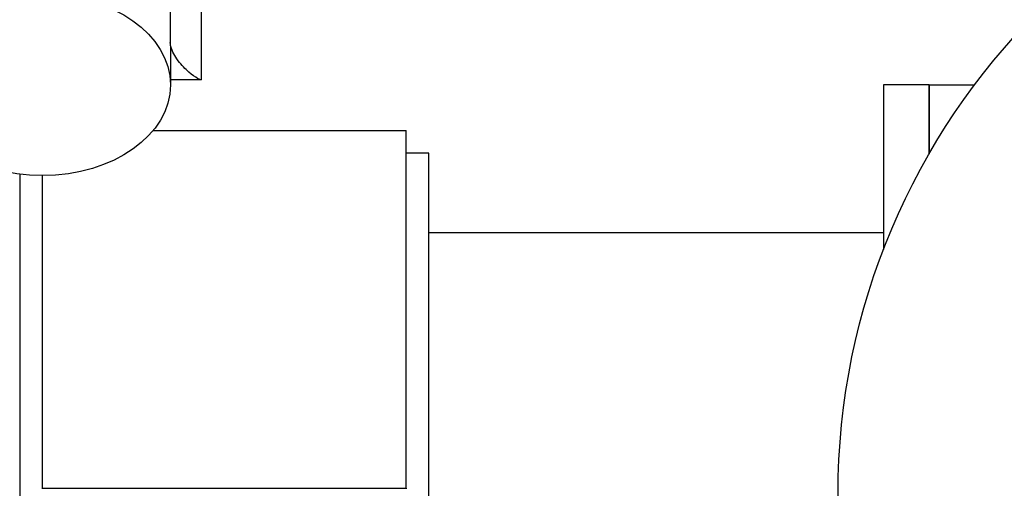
# Model space of a CAD drawing. Header units: inches. Extents: x 36 to 1719, y -84 to 1122.
# Tile 103 of 256: x 663.67 to 669.08, y 315.83 to 318.41. Entities that reach past the tile are written whole.
import ezdxf

# ---------------------------------------------------------------- set-up
doc = ezdxf.new("R2010")
doc.units = ezdxf.units.IN
doc.header["$LTSCALE"] = 48
doc.header["$MEASUREMENT"] = 0
doc.layers.add('Visible (ANSI)', color=7, linetype='Continuous', lineweight=30)

msp = doc.modelspace()

# ---------------------------------------------------------------- linework, layer by layer
at = {"layer": 'Visible (ANSI)'}
for p, q in [((664.66768, 318.07442), (664.66768, 319.18048)), ((664.49515, 318.47195), (664.49646, 318.04833)), ((664.6674, 318.07441), (664.49638, 318.07441)), ((668.66768, 318.04693), (668.41768, 318.04693)), ((668.41768, 318.04693), (668.41768, 317.14322)), ((668.66768, 318.04693), (668.91768, 318.04693)), ((668.66768, 318.04693), (668.66768, 317.66776)), ((668.66768, 317.66776), (668.66768, 318.04693)), ((664.40101, 317.79693), (665.79268, 317.79693)), ((665.79268, 315.83141), (665.79268, 317.79693)), ((665.91768, 317.67193), (665.79268, 317.67193)), ((665.91768, 313.92193), (665.91768, 317.67193)), ((663.66768, 317.55686), (663.66768, 313.92193)), ((663.79268, 315.83141), (663.79268, 317.54905)), ((668.41768, 317.23443), (665.91768, 317.23443)), ((663.79268, 315.83141), (665.79268, 315.83141)), ((663.79268, 315.82925), (663.79268, 315.83141)), ((665.79268, 315.83141), (665.79268, 315.82925))]:
    msp.add_line(p, q, dxfattribs=at)
msp.add_circle((671.91768, 315.79693), 3.75, dxfattribs=at)
msp.add_ellipse((663.79268, 318.0467), major_axis=(0.70378, 0.00109), ratio=0.7071064, dxfattribs=at)
msp.add_open_spline([(664.66768, 318.07442), (664.65666, 318.07407), (664.62104, 318.09438), (664.56293, 318.14975), (664.54233, 318.17258), (664.51051, 318.22298), (664.49851, 318.24954), (664.49575, 318.28054)], degree=3, knots=[1.3254834, 1.3254834, 1.3254834, 1.3254834, 2.104376, 2.104376, 2.5019926, 2.5019926, 2.8499701, 2.8499701, 2.8499701, 2.8499701], dxfattribs=at)

doc.saveas('drawing.dxf')
